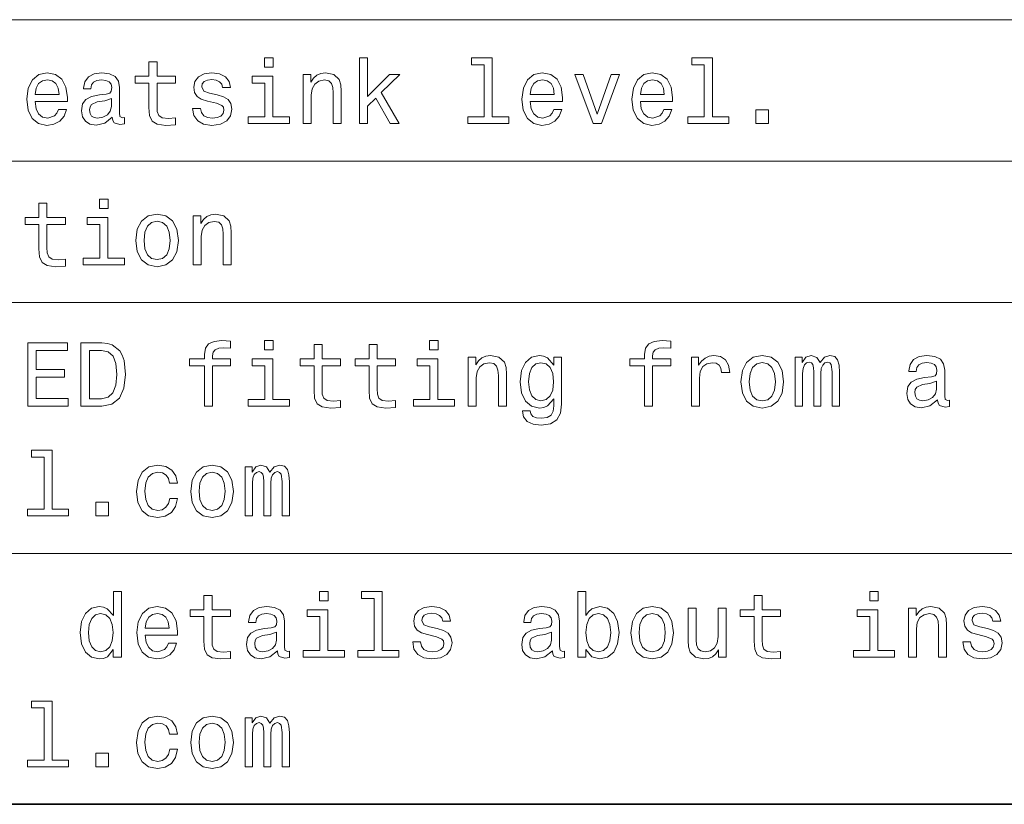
# Model space of a CAD drawing. Extents: x 0 to 594, y 0 to 420.
# Tile 2 of 33: x 40 to 71, y 10 to 35. Entities that reach past the tile are written whole.
import ezdxf

# ---------------------------------------------------------------- set-up
doc = ezdxf.new("R2010")
doc.units = 0

msp = doc.modelspace()

# ---------------------------------------------------------------- linework, layer by layer
at = {"color": 7, "lineweight": 13}
for p, q in [((25, 34.731987), (155.380432, 34.731987)), ((25, 30.276655), (155.380432, 30.276655)), ((25, 25.821323), (155.380432, 25.821323)), ((25, 17.910662), (155.380432, 17.910662)), ((25, 10), (155.380432, 10))]:
    msp.add_line(p, q, dxfattribs=at)
at = {"color": 7, "lineweight": 35}
msp.add_line((10, 10), (584, 10), dxfattribs=at)
at = {"color": 7, "lineweight": 13}
for points in [[(43.959652, 32.736309), (43.959652, 31.961094), (43.976944, 31.710375), (44.057632, 31.537464), (44.219017, 31.4366), (44.492794, 31.402018), (44.792503, 31.416426), (44.792503, 31.635447), (44.573486, 31.618155), (44.374638, 31.641211), (44.268009, 31.713257), (44.221901, 31.834293), (44.213257, 32.004322), (44.213257, 32.736309), (44.792503, 32.736309), (44.792503, 32.95245), (44.213257, 32.95245), (44.213257, 33.4049), (43.959652, 33.4049), (43.959652, 32.95245), (43.521614, 32.95245), (43.521614, 32.736309)], [(47.873199, 33.525936), (47.605186, 33.525936), (47.605186, 33.237751), (47.873199, 33.237751)], [(50.593658, 31.456772), (50.847263, 31.456772), (50.847263, 32.001442), (51.112392, 32.257923), (51.567726, 31.456772), (51.853027, 31.456772), (51.285301, 32.433716), (51.867435, 33.004322), (51.54755, 33.004322), (50.847263, 32.306915), (50.847263, 33.525936), (50.593658, 33.525936)], [(54.533142, 33.312679), (54.533142, 31.670029), (54.011528, 31.670029), (54.011528, 31.456772), (55.305477, 31.456772), (55.305477, 31.670029), (54.786743, 31.670029), (54.786743, 33.525936), (54.135448, 33.525936), (54.135448, 33.312679)], [(61.472626, 33.312679), (61.472626, 31.670029), (60.951012, 31.670029), (60.951012, 31.456772), (62.244961, 31.456772), (62.244961, 31.670029), (61.726231, 31.670029), (61.726231, 33.525936), (61.074932, 33.525936), (61.074932, 33.312679)], [(40.371758, 32.157059), (41.386166, 32.157059), (41.389046, 32.275215), (41.342937, 32.606628), (41.216137, 32.854465), (41.014408, 33.004322), (40.746399, 33.059078), (40.48415, 33.001442), (40.282421, 32.840057), (40.152737, 32.577808), (40.106628, 32.231987), (40.149857, 31.877522), (40.279537, 31.618155), (40.478386, 31.456772), (40.737751, 31.402018), (40.962536, 31.439482), (41.146973, 31.537464), (41.282417, 31.693083), (41.360229, 31.900576), (41.109509, 31.900576), (41.057636, 31.785301), (40.982708, 31.698847), (40.769451, 31.629683), (40.605186, 31.661383), (40.481266, 31.762247), (40.400574, 31.926512), (40.371758, 32.148415)], [(42.804031, 31.658501), (42.804031, 31.649855), (42.818443, 31.551872), (42.861671, 31.482708), (43.043228, 31.427954), (43.184437, 31.451008), (43.184437, 31.646973), (43.123917, 31.638329), (43.043228, 31.675793), (43.028816, 31.791065), (43.028816, 32.59222), (42.994232, 32.796829), (42.893372, 32.940922), (42.717579, 33.027378), (42.469742, 33.059078), (42.227665, 33.024494), (42.048988, 32.926514), (41.9366, 32.773773), (41.899132, 32.572044), (41.899132, 32.554756), (42.126801, 32.554756), (42.146973, 32.675793), (42.210373, 32.762249), (42.314117, 32.814121), (42.461094, 32.834293), (42.602303, 32.819885), (42.703171, 32.776657), (42.763687, 32.701729), (42.783859, 32.59798), (42.772331, 32.476944), (42.726223, 32.416428), (42.61095, 32.387608), (42.394814, 32.364552), (42.146973, 32.312679), (41.97118, 32.220459), (41.867432, 32.07637), (41.835732, 31.863111), (41.864552, 31.672911), (41.953888, 31.5317), (42.09798, 31.442362), (42.296829, 31.410662), (42.564842, 31.471182)], [(46.112389, 32.358788), (45.867432, 32.416428), (45.685879, 32.482708), (45.625359, 32.618156), (45.642651, 32.713257), (45.703171, 32.782421), (45.801151, 32.825649), (45.94236, 32.842937), (46.077808, 32.825649), (46.184437, 32.773773), (46.253601, 32.695965), (46.282417, 32.59222), (46.530258, 32.59222), (46.530258, 32.59798), (46.48703, 32.785301), (46.368874, 32.932278), (46.184437, 33.024494), (45.94236, 33.059078), (45.697403, 33.024494), (45.51873, 32.929394), (45.406342, 32.788185), (45.371758, 32.609509), (45.397694, 32.4366), (45.478386, 32.315563), (45.61095, 32.229107), (45.804031, 32.168587), (46.086456, 32.099422), (46.259365, 32.027378), (46.305473, 31.96974), (46.322765, 31.883286), (46.296829, 31.776657), (46.227665, 31.695965), (46.115273, 31.644093), (45.965416, 31.626801), (45.806915, 31.644093), (45.691643, 31.704611), (45.613831, 31.802593), (45.58213, 31.93804), (45.337173, 31.93804), (45.377518, 31.707493), (45.495674, 31.540346), (45.682999, 31.439482), (45.94236, 31.402018), (46.213257, 31.439482), (46.412102, 31.540346), (46.533142, 31.701729), (46.57637, 31.912104), (46.54467, 32.093658), (46.45533, 32.217579), (46.308357, 32.298271)], [(47.864555, 31.670029), (47.864555, 32.95245), (47.213257, 32.95245), (47.213257, 32.736309), (47.61095, 32.736309), (47.61095, 31.670029), (47.092216, 31.670029), (47.092216, 31.456772), (48.389046, 31.456772), (48.389046, 31.670029)], [(48.824207, 31.456772), (49.077812, 31.456772), (49.077812, 32.350143), (49.103745, 32.554756), (49.187321, 32.704609), (49.317001, 32.796829), (49.489914, 32.831413), (49.628242, 32.802593), (49.714699, 32.724785), (49.757927, 32.5951), (49.772335, 32.422188), (49.772335, 31.456772), (50.025936, 31.456772), (50.025936, 32.474064), (50.014412, 32.678673), (49.962536, 32.848701), (49.792507, 33.004322), (49.527378, 33.059078), (49.380402, 33.038906), (49.256485, 32.98415), (49.149857, 32.89193), (49.066284, 32.768009), (49.066284, 33.004322), (48.824207, 33.004322)], [(55.985596, 32.157059), (57, 32.157059), (57.002884, 32.275215), (56.956776, 32.606628), (56.829971, 32.854465), (56.628242, 33.004322), (56.360233, 33.059078), (56.097984, 33.001442), (55.896255, 32.840057), (55.766571, 32.577808), (55.720463, 32.231987), (55.763691, 31.877522), (55.893372, 31.618155), (56.092224, 31.456772), (56.351585, 31.402018), (56.57637, 31.439482), (56.760811, 31.537464), (56.896255, 31.693083), (56.974068, 31.900576), (56.723343, 31.900576), (56.671471, 31.785301), (56.596542, 31.698847), (56.383286, 31.629683), (56.219025, 31.661383), (56.095104, 31.762247), (56.014412, 31.926512), (55.985596, 32.148415)], [(57.96254, 31.456772), (58.230549, 31.456772), (58.795391, 33.004322), (58.533146, 33.004322), (58.097984, 31.756483), (57.654182, 33.004322), (57.389053, 33.004322)], [(59.455334, 32.157059), (60.469746, 32.157059), (60.472626, 32.275215), (60.426517, 32.606628), (60.299717, 32.854465), (60.097988, 33.004322), (59.829975, 33.059078), (59.567726, 33.001442), (59.365997, 32.840057), (59.236317, 32.577808), (59.190205, 32.231987), (59.233433, 31.877522), (59.363117, 31.618155), (59.561962, 31.456772), (59.821331, 31.402018), (60.046112, 31.439482), (60.230553, 31.537464), (60.365997, 31.693083), (60.44381, 31.900576), (60.193089, 31.900576), (60.141212, 31.785301), (60.066284, 31.698847), (59.853031, 31.629683), (59.688763, 31.661383), (59.564846, 31.762247), (59.484154, 31.926512), (59.455334, 32.148415)], [(40.371758, 32.370316), (40.403458, 32.569164), (40.481266, 32.716137), (40.599422, 32.805473), (40.755043, 32.837173), (40.90778, 32.805473), (41.025936, 32.716137), (41.09798, 32.569164), (41.123917, 32.370316)], [(55.985596, 32.370316), (56.017296, 32.569164), (56.095104, 32.716137), (56.213257, 32.805473), (56.368881, 32.837173), (56.521614, 32.805473), (56.639771, 32.716137), (56.711819, 32.569164), (56.737755, 32.370316)], [(59.455334, 32.370316), (59.487034, 32.569164), (59.564846, 32.716137), (59.683002, 32.805473), (59.838619, 32.837173), (59.99136, 32.805473), (60.109512, 32.716137), (60.181561, 32.569164), (60.207497, 32.370316)], [(42.775215, 31.998558), (42.740631, 31.848703), (42.648415, 31.733429), (42.510086, 31.658501), (42.340057, 31.632565), (42.230545, 31.646973), (42.152737, 31.693083), (42.103745, 31.773775), (42.089336, 31.886168), (42.100861, 31.987032), (42.146973, 32.059078), (42.331413, 32.139771), (42.564842, 32.174351), (42.775215, 32.243515)], [(63.100868, 31.456772), (63.498566, 31.456772), (63.498566, 31.886168), (63.100868, 31.886168)], [(40.489914, 28.280977), (40.489914, 27.50576), (40.507202, 27.255041), (40.587894, 27.08213), (40.749279, 26.981266), (41.023056, 26.946684), (41.322765, 26.961092), (41.322765, 27.180113), (41.103745, 27.162821), (40.9049, 27.185877), (40.798271, 27.257923), (40.752159, 27.37896), (40.743515, 27.548988), (40.743515, 28.280977), (41.322765, 28.280977), (41.322765, 28.497116), (40.743515, 28.497116), (40.743515, 28.949566), (40.489914, 28.949566), (40.489914, 28.497116), (40.051872, 28.497116), (40.051872, 28.280977)], [(42.668587, 29.070602), (42.400574, 29.070602), (42.400574, 28.782417), (42.668587, 28.782417)], [(43.544666, 27.773773), (43.590775, 27.422188), (43.723343, 27.162821), (43.933716, 27.001438), (44.216137, 26.946684), (44.495674, 27.001438), (44.706051, 27.159939), (44.838615, 27.419306), (44.887604, 27.773773), (44.838615, 28.125357), (44.706051, 28.387606), (44.495674, 28.546106), (44.216137, 28.603745), (43.933716, 28.546106), (43.723343, 28.384724), (43.590775, 28.125357)], [(45.354465, 27.001438), (45.60807, 27.001438), (45.60807, 27.89481), (45.634003, 28.099421), (45.717579, 28.249277), (45.84726, 28.341496), (46.020172, 28.376078), (46.158501, 28.34726), (46.244957, 28.269449), (46.288185, 28.139767), (46.302593, 27.966856), (46.302593, 27.001438), (46.556194, 27.001438), (46.556194, 28.01873), (46.54467, 28.223341), (46.492794, 28.39337), (46.322765, 28.548988), (46.057636, 28.603745), (45.91066, 28.58357), (45.786743, 28.528816), (45.680115, 28.436596), (45.596542, 28.312677), (45.596542, 28.548988), (45.354465, 28.548988)], [(42.659943, 27.214695), (42.659943, 28.497116), (42.008644, 28.497116), (42.008644, 28.280977), (42.406338, 28.280977), (42.406338, 27.214695), (41.887608, 27.214695), (41.887608, 27.001438), (43.184437, 27.001438), (43.184437, 27.214695)], [(43.804031, 27.776653), (43.829971, 28.03602), (43.91066, 28.223341), (44.040344, 28.338614), (44.216137, 28.37896), (44.389046, 28.338614), (44.51873, 28.226221), (44.599422, 28.03602), (44.628242, 27.776653), (44.599422, 27.514406), (44.51873, 27.324205), (44.389046, 27.208931), (44.216137, 27.171467), (44.040344, 27.208931), (43.91066, 27.324205), (43.829971, 27.514406)], [(40.141209, 22.546108), (41.409222, 22.546108), (41.409222, 22.788183), (40.406338, 22.788183), (40.406338, 23.465416), (41.299713, 23.465416), (41.299713, 23.704609), (40.406338, 23.704609), (40.406338, 24.304033), (41.386166, 24.304033), (41.386166, 24.546108), (40.141209, 24.546108)], [(42.478386, 24.546108), (41.812679, 24.546108), (41.812679, 22.546108), (42.478386, 22.546108), (42.792503, 22.609509), (43.025936, 22.802593), (43.170029, 23.116713), (43.221901, 23.546108), (43.175789, 23.984148), (43.118156, 24.157059), (43.03746, 24.295387), (42.804031, 24.482708), (42.651295, 24.528816)], [(45.706051, 23.825647), (45.706051, 22.546108), (45.959656, 22.546108), (45.959656, 23.825647), (46.536022, 23.825647), (46.536022, 24.041786), (45.959656, 24.041786), (45.959656, 24.136887), (45.979828, 24.252159), (46.046108, 24.329969), (46.158501, 24.37608), (46.319885, 24.39337), (46.536022, 24.381844), (46.536022, 24.600863), (46.262245, 24.615273), (46.014408, 24.589336), (45.841499, 24.511526), (45.737751, 24.37608), (45.706051, 24.182995), (45.706051, 24.041786), (45.242073, 24.041786), (45.242073, 23.825647)], [(47.873199, 24.615273), (47.605186, 24.615273), (47.605186, 24.327087), (47.873199, 24.327087)], [(53.077812, 24.615273), (52.809799, 24.615273), (52.809799, 24.327087), (53.077812, 24.327087)], [(59.585018, 23.825647), (59.585018, 22.546108), (59.838619, 22.546108), (59.838619, 23.825647), (60.414989, 23.825647), (60.414989, 24.041786), (59.838619, 24.041786), (59.838619, 24.136887), (59.858795, 24.252159), (59.925076, 24.329969), (60.037468, 24.37608), (60.198853, 24.39337), (60.414989, 24.381844), (60.414989, 24.600863), (60.141212, 24.615273), (59.893375, 24.589336), (59.720467, 24.511526), (59.616718, 24.37608), (59.585018, 24.182995), (59.585018, 24.041786), (59.12104, 24.041786), (59.12104, 23.825647)], [(42.458214, 24.306915), (42.677231, 24.263687), (42.827087, 24.131123), (42.916428, 23.894812), (42.945244, 23.546108), (42.913544, 23.208933), (42.824203, 22.972622), (42.671471, 22.831411), (42.458214, 22.785301), (42.080688, 22.785301), (42.080688, 24.306915)], [(49.164265, 23.825647), (49.164265, 23.05043), (49.181557, 22.799711), (49.262245, 22.626801), (49.42363, 22.525936), (49.697407, 22.491354), (49.997116, 22.505762), (49.997116, 22.724783), (49.778099, 22.707491), (49.57925, 22.730547), (49.472622, 22.802593), (49.426514, 22.92363), (49.41787, 23.093658), (49.41787, 23.825647), (49.997116, 23.825647), (49.997116, 24.041786), (49.41787, 24.041786), (49.41787, 24.494236), (49.164265, 24.494236), (49.164265, 24.041786), (48.726227, 24.041786), (48.726227, 23.825647)], [(50.899136, 23.825647), (50.899136, 23.05043), (50.916428, 22.799711), (50.997116, 22.626801), (51.158501, 22.525936), (51.432278, 22.491354), (51.731987, 22.505762), (51.731987, 22.724783), (51.51297, 22.707491), (51.314121, 22.730547), (51.207493, 22.802593), (51.161385, 22.92363), (51.15274, 23.093658), (51.15274, 23.825647), (51.731987, 23.825647), (51.731987, 24.041786), (51.15274, 24.041786), (51.15274, 24.494236), (50.899136, 24.494236), (50.899136, 24.041786), (50.461098, 24.041786), (50.461098, 23.825647)], [(47.864555, 22.759365), (47.864555, 24.041786), (47.213257, 24.041786), (47.213257, 23.825647), (47.61095, 23.825647), (47.61095, 22.759365), (47.092216, 22.759365), (47.092216, 22.546108), (48.389046, 22.546108), (48.389046, 22.759365)], [(53.069168, 22.759365), (53.069168, 24.041786), (52.41787, 24.041786), (52.41787, 23.825647), (52.815563, 23.825647), (52.815563, 22.759365), (52.296829, 22.759365), (52.296829, 22.546108), (53.593658, 22.546108), (53.593658, 22.759365)], [(54.02882, 22.546108), (54.282425, 22.546108), (54.282425, 23.43948), (54.308357, 23.644091), (54.391933, 23.793947), (54.521614, 23.886166), (54.694527, 23.920748), (54.832855, 23.89193), (54.919312, 23.814119), (54.96254, 23.684437), (54.976948, 23.511526), (54.976948, 22.546108), (55.230549, 22.546108), (55.230549, 23.5634), (55.219025, 23.768011), (55.167149, 23.93804), (54.99712, 24.093658), (54.731991, 24.148415), (54.585014, 24.128241), (54.461098, 24.073486), (54.354469, 23.981266), (54.270897, 23.857347), (54.270897, 24.093658), (54.02882, 24.093658)], [(56.9683, 22.615273), (56.9683, 24.093658), (56.726227, 24.093658), (56.726227, 23.842937), (56.527382, 24.070604), (56.406342, 24.128241), (56.270897, 24.148415), (56.02594, 24.090776), (55.835739, 23.929394), (55.711819, 23.670027), (55.668591, 23.321323), (55.711819, 22.96974), (55.835739, 22.710373), (56.02594, 22.546108), (56.270897, 22.491354), (56.409225, 22.511526), (56.524498, 22.563398), (56.726227, 22.782419), (56.726227, 22.563398), (56.703171, 22.39049), (56.639771, 22.266569), (56.518734, 22.194523), (56.337177, 22.168587), (56.178677, 22.185877), (56.066284, 22.229105), (56, 22.304033), (55.979828, 22.404898), (55.734871, 22.404898), (55.734871, 22.39337), (55.772339, 22.208933), (55.887611, 22.070604), (56.072048, 21.981266), (56.322769, 21.949566), (56.622482, 21.992794), (56.821327, 22.113832), (56.93372, 22.324205)], [(55.93084, 23.321323), (55.956776, 23.577808), (56.034584, 23.768011), (56.155624, 23.880402), (56.317005, 23.920748), (56.487034, 23.880402), (56.613834, 23.768011), (56.691643, 23.577808), (56.720463, 23.321323), (56.691643, 23.059076), (56.613834, 22.871758), (56.487034, 22.756483), (56.317005, 22.719019), (56.155624, 22.756483), (56.034584, 22.871758), (55.956776, 23.061958)], [(61.063404, 22.546108), (61.317009, 22.546108), (61.317009, 23.430834), (61.342945, 23.644091), (61.420753, 23.796829), (61.547554, 23.889048), (61.717583, 23.920748), (61.844383, 23.900576), (61.939484, 23.842937), (61.997124, 23.744955), (62.017296, 23.612391), (62.273781, 23.612391), (62.239197, 23.845819), (62.144096, 24.012966), (61.985596, 24.113831), (61.769455, 24.148415), (61.622482, 24.125359), (61.495682, 24.067722), (61.383289, 23.96974), (61.293953, 23.837175), (61.293953, 24.093658), (61.063404, 24.093658)], [(62.628246, 23.318443), (62.674355, 22.966858), (62.806923, 22.707491), (63.017296, 22.546108), (63.299717, 22.491354), (63.579254, 22.546108), (63.789631, 22.704609), (63.922195, 22.963976), (63.971188, 23.318443), (63.922195, 23.670027), (63.789631, 23.932276), (63.579254, 24.090776), (63.299717, 24.148415), (63.017296, 24.090776), (62.806923, 23.929394), (62.674355, 23.670027)], [(62.887611, 23.321323), (62.913551, 23.58069), (62.99424, 23.768011), (63.123924, 23.883284), (63.299717, 23.92363), (63.472626, 23.883284), (63.60231, 23.770891), (63.683002, 23.58069), (63.711819, 23.321323), (63.683002, 23.059076), (63.60231, 22.868876), (63.472626, 22.753601), (63.299717, 22.716137), (63.123924, 22.753601), (62.99424, 22.868876), (62.913551, 23.059076)], [(64.337181, 22.546108), (64.57061, 22.546108), (64.57061, 23.58069), (64.585022, 23.736309), (64.62825, 23.848701), (64.694534, 23.914984), (64.780991, 23.940922), (64.850151, 23.917866), (64.896255, 23.860229), (64.919312, 23.762247), (64.927963, 23.632565), (64.927963, 22.546108), (65.14698, 22.546108), (65.14698, 23.58069), (65.161392, 23.733429), (65.20462, 23.845819), (65.273781, 23.914984), (65.360237, 23.940922), (65.429398, 23.917866), (65.47551, 23.860229), (65.504333, 23.632565), (65.504333, 22.546108), (65.737762, 22.546108), (65.737762, 23.615273), (65.723343, 23.837175), (65.677238, 24.007204), (65.585022, 24.11095), (65.435165, 24.148415), (65.259369, 24.090776), (65.123924, 23.92363), (65.017296, 24.087894), (64.838623, 24.148415), (64.674362, 24.090776), (64.561966, 23.929394), (64.561966, 24.093658), (64.337181, 24.093658)], [(68.827095, 22.747837), (68.827095, 22.739191), (68.841507, 22.641209), (68.884735, 22.572044), (69.066284, 22.51729), (69.207504, 22.540344), (69.207504, 22.736309), (69.14698, 22.727665), (69.066284, 22.765129), (69.05188, 22.880402), (69.05188, 23.681555), (69.017296, 23.886166), (68.916428, 24.030258), (68.740639, 24.116713), (68.492798, 24.148415), (68.250732, 24.113831), (68.072052, 24.015848), (67.959656, 23.863111), (67.922195, 23.661383), (67.922195, 23.644091), (68.149864, 23.644091), (68.170036, 23.765129), (68.233437, 23.851583), (68.337181, 23.903458), (68.484161, 23.92363), (68.625366, 23.90922), (68.726227, 23.865993), (68.786751, 23.791065), (68.806923, 23.687319), (68.795395, 23.56628), (68.749283, 23.505762), (68.634018, 23.476944), (68.417877, 23.45389), (68.170036, 23.402016), (67.994247, 23.309797), (67.890495, 23.165705), (67.858795, 22.952448), (67.887619, 22.762247), (67.976952, 22.621037), (68.121048, 22.531698), (68.319893, 22.499998), (68.587906, 22.560518)], [(68.798279, 23.087894), (68.763695, 22.93804), (68.671478, 22.822765), (68.53315, 22.747837), (68.363113, 22.721901), (68.253609, 22.736309), (68.175797, 22.782419), (68.126808, 22.863111), (68.112396, 22.975504), (68.123924, 23.076368), (68.170036, 23.148415), (68.354477, 23.229105), (68.587906, 23.263687), (68.798279, 23.332851)], [(40.654179, 20.946684), (40.654179, 19.304033), (40.132565, 19.304033), (40.132565, 19.090776), (41.426514, 19.090776), (41.426514, 19.304033), (40.90778, 19.304033), (40.90778, 21.159941), (40.256485, 21.159941), (40.256485, 20.946684)], [(44.605186, 20.125359), (44.855904, 20.125359), (44.804031, 20.355906), (44.680115, 20.537462), (44.48703, 20.649855), (44.236309, 20.693081), (43.959652, 20.635445), (43.749275, 20.474062), (43.616714, 20.211815), (43.570602, 19.860229), (43.613831, 19.511526), (43.743515, 19.252159), (43.948128, 19.090776), (44.227665, 19.036022), (44.475502, 19.079248), (44.668587, 19.200287), (44.801151, 19.390488), (44.858788, 19.644091), (44.616714, 19.644091), (44.573486, 19.482708), (44.492794, 19.36167), (44.377518, 19.286741), (44.236309, 19.263687), (44.060516, 19.301151), (43.933716, 19.416426), (43.855904, 19.603745), (43.829971, 19.868874), (43.855904, 20.128241), (43.9366, 20.315559), (44.06628, 20.430834), (44.236309, 20.47118), (44.386166, 20.445244), (44.498558, 20.378962), (44.573486, 20.269451)], [(45.279537, 19.863111), (45.325645, 19.511526), (45.458214, 19.252159), (45.668587, 19.090776), (45.951008, 19.036022), (46.230545, 19.090776), (46.440922, 19.249277), (46.573486, 19.508644), (46.622475, 19.863111), (46.573486, 20.214695), (46.440922, 20.476944), (46.230545, 20.635445), (45.951008, 20.693081), (45.668587, 20.635445), (45.458214, 20.474062), (45.325645, 20.214695)], [(46.988472, 19.090776), (47.221901, 19.090776), (47.221901, 20.125359), (47.236313, 20.280977), (47.279541, 20.39337), (47.345821, 20.459652), (47.432274, 20.485588), (47.501442, 20.462534), (47.54755, 20.404898), (47.570602, 20.306915), (47.57925, 20.177231), (47.57925, 19.090776), (47.798271, 19.090776), (47.798271, 20.125359), (47.812679, 20.278097), (47.855907, 20.390488), (47.925072, 20.459652), (48.011528, 20.485588), (48.080688, 20.462534), (48.126801, 20.404898), (48.155617, 20.177231), (48.155617, 19.090776), (48.389046, 19.090776), (48.389046, 20.159941), (48.374641, 20.381844), (48.328529, 20.551872), (48.236313, 20.655619), (48.086456, 20.693081), (47.91066, 20.635445), (47.775215, 20.468298), (47.668587, 20.632563), (47.489914, 20.693081), (47.325645, 20.635445), (47.213257, 20.474062), (47.213257, 20.638327), (46.988472, 20.638327)], [(45.538902, 19.865993), (45.564842, 20.125359), (45.645531, 20.312679), (45.775215, 20.427952), (45.951008, 20.468298), (46.123917, 20.427952), (46.253601, 20.315559), (46.334293, 20.125359), (46.363113, 19.865993), (46.334293, 19.603745), (46.253601, 19.413544), (46.123917, 19.298269), (45.951008, 19.260805), (45.775215, 19.298269), (45.645531, 19.413544), (45.564842, 19.603745)], [(42.282417, 19.090776), (42.680115, 19.090776), (42.680115, 19.520172), (42.282417, 19.520172)], [(42.835732, 14.874639), (42.835732, 14.635446), (43.089336, 14.635446), (43.089336, 16.704609), (42.838615, 16.704609), (42.838615, 15.946685), (42.645531, 16.165705), (42.527374, 16.217579), (42.39193, 16.237751), (42.146973, 16.180115), (41.956772, 16.01873), (41.832851, 15.759365), (41.789623, 15.410662), (41.832851, 15.061958), (41.956772, 14.79971), (42.146973, 14.635446), (42.39193, 14.58069), (42.527374, 14.600863), (42.648415, 14.652737)], [(45.694523, 15.914985), (45.694523, 15.139769), (45.711815, 14.889048), (45.792503, 14.716137), (45.953888, 14.615273), (46.227665, 14.58069), (46.527374, 14.595099), (46.527374, 14.81412), (46.308357, 14.796829), (46.109509, 14.819883), (46.00288, 14.89193), (45.956772, 15.012967), (45.948128, 15.182996), (45.948128, 15.914985), (46.527374, 15.914985), (46.527374, 16.131123), (45.948128, 16.131123), (45.948128, 16.583572), (45.694523, 16.583572), (45.694523, 16.131123), (45.256485, 16.131123), (45.256485, 15.914985)], [(49.60807, 16.704609), (49.340057, 16.704609), (49.340057, 16.416426), (49.60807, 16.416426)], [(51.0634, 16.491354), (51.0634, 14.848702), (50.541786, 14.848702), (50.541786, 14.635446), (51.835735, 14.635446), (51.835735, 14.848702), (51.317001, 14.848702), (51.317001, 16.704609), (50.665707, 16.704609), (50.665707, 16.491354)], [(57.737755, 14.874639), (57.925076, 14.652737), (58.181561, 14.58069), (58.423634, 14.635446), (58.616718, 14.79971), (58.737755, 15.061958), (58.783863, 15.410662), (58.737755, 15.759365), (58.613834, 16.01873), (58.423634, 16.180115), (58.181561, 16.237751), (57.927956, 16.162823), (57.824211, 16.070604), (57.737755, 15.946685), (57.737755, 16.704609), (57.484154, 16.704609), (57.484154, 14.635446), (57.737755, 14.635446)], [(63.043232, 15.914985), (63.043232, 15.139769), (63.060524, 14.889048), (63.141216, 14.716137), (63.302597, 14.615273), (63.576374, 14.58069), (63.876087, 14.595099), (63.876087, 14.81412), (63.657066, 14.796829), (63.458218, 14.819883), (63.351589, 14.89193), (63.305481, 15.012967), (63.296833, 15.182996), (63.296833, 15.914985), (63.876087, 15.914985), (63.876087, 16.131123), (63.296833, 16.131123), (63.296833, 16.583572), (63.043232, 16.583572), (63.043232, 16.131123), (62.60519, 16.131123), (62.60519, 15.914985)], [(66.956779, 16.704609), (66.688766, 16.704609), (66.688766, 16.416426), (66.956779, 16.416426)], [(43.841499, 15.335733), (44.855904, 15.335733), (44.858788, 15.45389), (44.812679, 15.785301), (44.685875, 16.03314), (44.484146, 16.182997), (44.216137, 16.237751), (43.953888, 16.180115), (43.752159, 16.01873), (43.622475, 15.756483), (43.576366, 15.410662), (43.619595, 15.056195), (43.749275, 14.796829), (43.948128, 14.635446), (44.207489, 14.58069), (44.432274, 14.618155), (44.616714, 14.716137), (44.752159, 14.871757), (44.829971, 15.079249), (44.579247, 15.079249), (44.527374, 14.963976), (44.452446, 14.877521), (44.239189, 14.808356), (44.074928, 14.840056), (43.951008, 14.940921), (43.870316, 15.105186), (43.841499, 15.327088)], [(48.008644, 14.837174), (48.008644, 14.828529), (48.023056, 14.730546), (48.066284, 14.661382), (48.247837, 14.606627), (48.389046, 14.629682), (48.389046, 14.825647), (48.328529, 14.817001), (48.247837, 14.854465), (48.233429, 14.96974), (48.233429, 15.770892), (48.198845, 15.975503), (48.097984, 16.119595), (47.922188, 16.206051), (47.674351, 16.237751), (47.432274, 16.203169), (47.253601, 16.105186), (47.141212, 15.952449), (47.103745, 15.750719), (47.103745, 15.733428), (47.331413, 15.733428), (47.351585, 15.854465), (47.414986, 15.940921), (47.51873, 15.992794), (47.665703, 16.012966), (47.806915, 15.998558), (47.90778, 15.95533), (47.9683, 15.880403), (47.988472, 15.776656), (47.976944, 15.655619), (47.930836, 15.595099), (47.815559, 15.566281), (47.599422, 15.543226), (47.351585, 15.491353), (47.175793, 15.399135), (47.072044, 15.255042), (47.040344, 15.041785), (47.069164, 14.851583), (47.158501, 14.710374), (47.302593, 14.621037), (47.501442, 14.589336), (47.769451, 14.649855)], [(53.051872, 15.537463), (52.806915, 15.595099), (52.625362, 15.661383), (52.564842, 15.796829), (52.582134, 15.89193), (52.642654, 15.961094), (52.740635, 16.004322), (52.881844, 16.021612), (53.017292, 16.004322), (53.12392, 15.952449), (53.193085, 15.874639), (53.221901, 15.770892), (53.469742, 15.770892), (53.469742, 15.776656), (53.426514, 15.963976), (53.308357, 16.11095), (53.12392, 16.203169), (52.881844, 16.237751), (52.636887, 16.203169), (52.458214, 16.108068), (52.345825, 15.966858), (52.311241, 15.788183), (52.337177, 15.615273), (52.41787, 15.494235), (52.550434, 15.40778), (52.743515, 15.347261), (53.02594, 15.278097), (53.198849, 15.206051), (53.244957, 15.148414), (53.262249, 15.061958), (53.236313, 14.95533), (53.167149, 14.874639), (53.054756, 14.822765), (52.9049, 14.805474), (52.746399, 14.822765), (52.631126, 14.883285), (52.553314, 14.981267), (52.521614, 15.116714), (52.276657, 15.116714), (52.317001, 14.886166), (52.435158, 14.719019), (52.622482, 14.618155), (52.881844, 14.58069), (53.15274, 14.618155), (53.351585, 14.719019), (53.472626, 14.880403), (53.515854, 15.090777), (53.484154, 15.272333), (53.394814, 15.396253), (53.247841, 15.476944)], [(56.682999, 14.837174), (56.682999, 14.828529), (56.697411, 14.730546), (56.740639, 14.661382), (56.922192, 14.606627), (57.0634, 14.629682), (57.0634, 14.825647), (57.002884, 14.817001), (56.922192, 14.854465), (56.907784, 14.96974), (56.907784, 15.770892), (56.873199, 15.975503), (56.772339, 16.119595), (56.596542, 16.206051), (56.348705, 16.237751), (56.106628, 16.203169), (55.927956, 16.105186), (55.815567, 15.952449), (55.778099, 15.750719), (55.778099, 15.733428), (56.005768, 15.733428), (56.02594, 15.854465), (56.08934, 15.940921), (56.193085, 15.992794), (56.340057, 16.012966), (56.48127, 15.998558), (56.582134, 15.95533), (56.642654, 15.880403), (56.662827, 15.776656), (56.651299, 15.655619), (56.60519, 15.595099), (56.489914, 15.566281), (56.273777, 15.543226), (56.02594, 15.491353), (55.850147, 15.399135), (55.746399, 15.255042), (55.714699, 15.041785), (55.743519, 14.851583), (55.832855, 14.710374), (55.976948, 14.621037), (56.175797, 14.589336), (56.443806, 14.649855)], [(59.158504, 15.40778), (59.204613, 15.056195), (59.337181, 14.796829), (59.547554, 14.635446), (59.829975, 14.58069), (60.109512, 14.635446), (60.319889, 14.793947), (60.452454, 15.053313), (60.501446, 15.40778), (60.452454, 15.759365), (60.319889, 16.021612), (60.109512, 16.180115), (59.829975, 16.237751), (59.547554, 16.180115), (59.337181, 16.01873), (59.204613, 15.759365)], [(62.161388, 16.182997), (61.907784, 16.182997), (61.907784, 15.289624), (61.878967, 15.082131), (61.795395, 14.932276), (61.66571, 14.840056), (61.495682, 14.811238), (61.360233, 14.834292), (61.273781, 14.903457), (61.224789, 15.021613), (61.213261, 15.18876), (61.213261, 16.182997), (60.95966, 16.182997), (60.95966, 15.165705), (60.968304, 14.961094), (61.02306, 14.791065), (61.190205, 14.635446), (61.458218, 14.58069), (61.60231, 14.600863), (61.726231, 14.652737), (61.832859, 14.742074), (61.919312, 14.871757), (61.919312, 14.635446), (62.161388, 14.635446)], [(67.907791, 14.635446), (68.161392, 14.635446), (68.161392, 15.528817), (68.187332, 15.733428), (68.270905, 15.883285), (68.400581, 15.975503), (68.573494, 16.010086), (68.711823, 15.981267), (68.798279, 15.903457), (68.841507, 15.773774), (68.855911, 15.600863), (68.855911, 14.635446), (69.109512, 14.635446), (69.109512, 15.652737), (69.097992, 15.857347), (69.046112, 16.027376), (68.876083, 16.182997), (68.610962, 16.237751), (68.463982, 16.217579), (68.340065, 16.162823), (68.233437, 16.070604), (68.149864, 15.946685), (68.149864, 16.182997), (67.907791, 16.182997)], [(70.400589, 15.537463), (70.155624, 15.595099), (69.974075, 15.661383), (69.913551, 15.796829), (69.930847, 15.89193), (69.991364, 15.961094), (70.08934, 16.004322), (70.23056, 16.021612), (70.365997, 16.004322), (70.472626, 15.952449), (70.541794, 15.874639), (70.570618, 15.770892), (70.818451, 15.770892), (70.818451, 15.776656), (70.775223, 15.963976), (70.657066, 16.11095), (70.472626, 16.203169), (70.23056, 16.237751), (69.985596, 16.203169), (69.806923, 16.108068), (69.694534, 15.966858), (69.65995, 15.788183), (69.685883, 15.615273), (69.766579, 15.494235), (69.899139, 15.40778), (70.092224, 15.347261), (70.374649, 15.278097), (70.547562, 15.206051), (70.593666, 15.148414), (70.610962, 15.061958), (70.585022, 14.95533), (70.515854, 14.874639), (70.403465, 14.822765), (70.253609, 14.805474), (70.095108, 14.822765), (69.979836, 14.883285), (69.902023, 14.981267), (69.870323, 15.116714), (69.625366, 15.116714), (69.66571, 14.886166), (69.783875, 14.719019), (69.971191, 14.618155), (70.23056, 14.58069), (70.50145, 14.618155), (70.700294, 14.719019), (70.821335, 14.880403), (70.864563, 15.090777), (70.832855, 15.272333), (70.743523, 15.396253), (70.59655, 15.476944)], [(42.435158, 16.010086), (42.602303, 15.96974), (42.729103, 15.857347), (42.804031, 15.670028), (42.832851, 15.410662), (42.804031, 15.148414), (42.729103, 14.961094), (42.602303, 14.84582), (42.435158, 14.808356), (42.276657, 14.84582), (42.155617, 14.961094), (42.074928, 15.151296), (42.048988, 15.410662), (42.074928, 15.667146), (42.155617, 15.854465), (42.276657, 15.96974)], [(43.841499, 15.54899), (43.873199, 15.747837), (43.951008, 15.894812), (44.06916, 15.984149), (44.224785, 16.015848), (44.377518, 15.984149), (44.495674, 15.894812), (44.567722, 15.747837), (44.593658, 15.54899)], [(49.599426, 14.848702), (49.599426, 16.131123), (48.948128, 16.131123), (48.948128, 15.914985), (49.345821, 15.914985), (49.345821, 14.848702), (48.827087, 14.848702), (48.827087, 14.635446), (50.123917, 14.635446), (50.123917, 14.848702)], [(58.524498, 15.410662), (58.495682, 15.151296), (58.41787, 14.961094), (58.293953, 14.84582), (58.138332, 14.808356), (57.968304, 14.84582), (57.844383, 14.961094), (57.766571, 15.148414), (57.740639, 15.410662), (57.766571, 15.670028), (57.844383, 15.857347), (57.968304, 15.96974), (58.138332, 16.010086), (58.293953, 15.96974), (58.41787, 15.854465), (58.495682, 15.667146)], [(59.41787, 15.410662), (59.44381, 15.670028), (59.524498, 15.857347), (59.654182, 15.972621), (59.829975, 16.012966), (60.002884, 15.972621), (60.132568, 15.860229), (60.213261, 15.670028), (60.242077, 15.410662), (60.213261, 15.148414), (60.132568, 14.958212), (60.002884, 14.842938), (59.829975, 14.805474), (59.654182, 14.842938), (59.524498, 14.958212), (59.44381, 15.148414)], [(66.948135, 14.848702), (66.948135, 16.131123), (66.296837, 16.131123), (66.296837, 15.914985), (66.694534, 15.914985), (66.694534, 14.848702), (66.175797, 14.848702), (66.175797, 14.635446), (67.472626, 14.635446), (67.472626, 14.848702)], [(47.979828, 15.177233), (47.945244, 15.027376), (47.853027, 14.912103), (47.714699, 14.837174), (47.54467, 14.811238), (47.435158, 14.825647), (47.357346, 14.871757), (47.308357, 14.952449), (47.293945, 15.06484), (47.305473, 15.165705), (47.351585, 15.237751), (47.536022, 15.318442), (47.769451, 15.353024), (47.979828, 15.422189)], [(56.654182, 15.177233), (56.619598, 15.027376), (56.527382, 14.912103), (56.389053, 14.837174), (56.219025, 14.811238), (56.109512, 14.825647), (56.0317, 14.871757), (55.982712, 14.952449), (55.9683, 15.06484), (55.979828, 15.165705), (56.02594, 15.237751), (56.210377, 15.318442), (56.443806, 15.353024), (56.654182, 15.422189)], [(40.654179, 13.036022), (40.654179, 11.393372), (40.132565, 11.393372), (40.132565, 11.180115), (41.426514, 11.180115), (41.426514, 11.393372), (40.90778, 11.393372), (40.90778, 13.249279), (40.256485, 13.249279), (40.256485, 13.036022)], [(44.605186, 12.214697), (44.855904, 12.214697), (44.804031, 12.445245), (44.680115, 12.626801), (44.48703, 12.739193), (44.236309, 12.78242), (43.959652, 12.724783), (43.749275, 12.5634), (43.616714, 12.301152), (43.570602, 11.949567), (43.613831, 11.600864), (43.743515, 11.341498), (43.948128, 11.180115), (44.227665, 11.12536), (44.475502, 11.168588), (44.668587, 11.289625), (44.801151, 11.479827), (44.858788, 11.733429), (44.616714, 11.733429), (44.573486, 11.572045), (44.492794, 11.451008), (44.377518, 11.376081), (44.236309, 11.353025), (44.060516, 11.39049), (43.933716, 11.505763), (43.855904, 11.693083), (43.829971, 11.958213), (43.855904, 12.217579), (43.9366, 12.404899), (44.06628, 12.520172), (44.236309, 12.560518), (44.386166, 12.534581), (44.498558, 12.468299), (44.573486, 12.358789)], [(45.279537, 11.952449), (45.325645, 11.600864), (45.458214, 11.341498), (45.668587, 11.180115), (45.951008, 11.12536), (46.230545, 11.180115), (46.440922, 11.338616), (46.573486, 11.597982), (46.622475, 11.952449), (46.573486, 12.304034), (46.440922, 12.566282), (46.230545, 12.724783), (45.951008, 12.78242), (45.668587, 12.724783), (45.458214, 12.5634), (45.325645, 12.304034)], [(46.988472, 11.180115), (47.221901, 11.180115), (47.221901, 12.214697), (47.236313, 12.370317), (47.279541, 12.482708), (47.345821, 12.548991), (47.432274, 12.574927), (47.501442, 12.551872), (47.54755, 12.494236), (47.570602, 12.396253), (47.57925, 12.26657), (47.57925, 11.180115), (47.798271, 11.180115), (47.798271, 12.214697), (47.812679, 12.367435), (47.855907, 12.479827), (47.925072, 12.548991), (48.011528, 12.574927), (48.080688, 12.551872), (48.126801, 12.494236), (48.155617, 12.26657), (48.155617, 11.180115), (48.389046, 11.180115), (48.389046, 12.249279), (48.374641, 12.471181), (48.328529, 12.64121), (48.236313, 12.744956), (48.086456, 12.78242), (47.91066, 12.724783), (47.775215, 12.557636), (47.668587, 12.721901), (47.489914, 12.78242), (47.325645, 12.724783), (47.213257, 12.5634), (47.213257, 12.727665), (46.988472, 12.727665)], [(45.538902, 11.955331), (45.564842, 12.214697), (45.645531, 12.402017), (45.775215, 12.51729), (45.951008, 12.557636), (46.123917, 12.51729), (46.253601, 12.404899), (46.334293, 12.214697), (46.363113, 11.955331), (46.334293, 11.693083), (46.253601, 11.502881), (46.123917, 11.387608), (45.951008, 11.350143), (45.775215, 11.387608), (45.645531, 11.502881), (45.564842, 11.693083)], [(42.282417, 11.180115), (42.680115, 11.180115), (42.680115, 11.609509), (42.282417, 11.609509)]]:
    msp.add_lwpolyline(points, close=True, dxfattribs=at)

doc.saveas('drawing.dxf')
